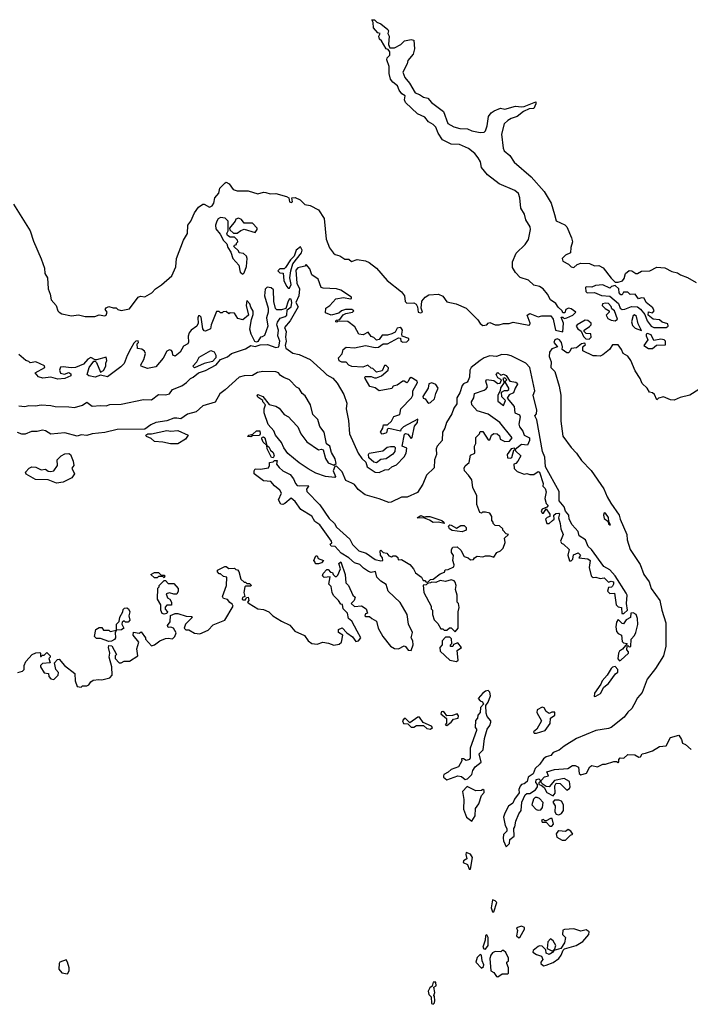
# Model space of a CAD drawing. Extents: x 2086813 to 2278017, y 548126 to 753336.
# Tile 105 of 256: x 2222939 to 2227799, y 593430 to 600565. Entities that reach past the tile are written whole.
import ezdxf

# ---------------------------------------------------------------- set-up
doc = ezdxf.new("R2010")
doc.units = 0

msp = doc.modelspace()

# ---------------------------------------------------------------- linework, layer by layer
at = {"layer": '0CON10XD'}
for points in [[(2222895, 599228.9), (2223013.6, 599035), (2223039.5, 598959.5), (2223095, 598832), (2223117.5, 598765), (2223121.5, 598725), (2223139.5, 598695), (2223145.5, 598615), (2223160.5, 598575), (2223166.5, 598535), (2223202, 598495), (2223214, 598455), (2223223.8, 598445), (2223245, 598434.2), (2223315, 598420), (2223365, 598426.2), (2223413.2, 598413.2), (2223484.1, 598414.1), (2223515, 598426.7), (2223555, 598418.8), (2223566.2, 598425), (2223572.5, 598445), (2223557.5, 598465), (2223565, 598477.5), (2223585, 598486.2), (2223615, 598477.5), (2223637, 598477), (2223650, 598465), (2223675, 598457.5), (2223735, 598470), (2223796.7, 598555), (2223815, 598562), (2223845, 598555.8), (2223896.7, 598585), (2223922.5, 598615), (2223967.4, 598642.6), (2224041.7, 598708.3), (2224070, 598775), (2224075.5, 598835), (2224125, 598966.2), (2224154.4, 599015.6), (2224156.7, 599075), (2224178.9, 599105), (2224205, 599164.2), (2224233.9, 599206.1), (2224265, 599227.1), (2224275, 599228.1), (2224315, 599205.8), (2224334.4, 599215.6), (2224345.4, 599234.6), (2224353.3, 599275), (2224381.7, 599308.3), (2224390, 599345), (2224427.7, 599382.3), (2224435, 599386.7), (2224456.7, 599375), (2224485.6, 599335.6), (2224514.6, 599324.6), (2224595, 599323.8), (2224665, 599303.8), (2224705, 599314.6), (2224723.1, 599313.1), (2224755, 599303.5), (2224795, 599306), (2224873.3, 599283.3), (2224890, 599275), (2224893.8, 599245), (2224905, 599241.2), (2224916.2, 599245), (2224910, 599275), (2224935, 599276), (2224970.8, 599260.8), (2225005, 599226.7), (2225045, 599218.8), (2225105, 599187.5), (2225145.8, 599125), (2225160.8, 598975), (2225185, 598912.5), (2225213.6, 598873.6), (2225225, 598862.5), (2225260, 598855), (2225295, 598830), (2225325, 598830), (2225343.6, 598813.6), (2225385, 598826.2), (2225445, 598817.1), (2225471.2, 598805), (2225524.4, 598764.4), (2225602, 598675), (2225705, 598593.3), (2225727.5, 598565), (2225733, 598523), (2225745, 598510), (2225795, 598512.5), (2225813, 598503), (2225822.5, 598485), (2225827.5, 598445), (2225845, 598440), (2225857.5, 598445), (2225847.5, 598475), (2225853.6, 598526.4), (2225876.7, 598555), (2225905, 598570), (2225975, 598576.7), (2226005, 598562.5), (2226035, 598520), (2226102.5, 598505), (2226173.9, 598473.9), (2226259.5, 598389.5), (2226275, 598362.5), (2226295, 598350), (2226325, 598353.3), (2226333.6, 598366.4), (2226345, 598370), (2226383.9, 598353.9), (2226414.4, 598354.4), (2226445, 598363.3), (2226485, 598362.5), (2226515, 598374), (2226628.6, 598351.4), (2226635.6, 598354.4), (2226637.5, 598365), (2226616.2, 598425), (2226635, 598435.7), (2226695, 598411.4), (2226722.1, 598417.9), (2226788.3, 598418.3), (2226804.2, 598394.2), (2226822.5, 598315), (2226875, 598303.8), (2226880, 598365), (2226861.7, 598408.3), (2226875, 598410), (2226885, 598400), (2226905, 598403.8), (2226947.5, 598425), (2226970, 598445), (2226935, 598470), (2226915, 598473.8), (2226897.5, 598465), (2226888.3, 598441.7), (2226875, 598440), (2226870, 598455), (2226841.1, 598481.1), (2226825, 598509.2), (2226785.5, 598535.5), (2226765, 598575.8), (2226732, 598615), (2226705, 598631.1), (2226665, 598641.9), (2226625, 598678.5), (2226565, 598696), (2226532.5, 598732.5), (2226510.2, 598770.2), (2226510, 598810), (2226537.7, 598872.3), (2226602.5, 598935), (2226625, 598973.3), (2226641.2, 599045), (2226637.1, 599065), (2226606.5, 599115), (2226596.9, 599156.9), (2226569.5, 599199.5), (2226564.4, 599275), (2226552.9, 599305), (2226528, 599328), (2226414.5, 599374.5), (2226329.8, 599439.8), (2226285.8, 599495), (2226277.1, 599535), (2226261.4, 599565), (2226236.5, 599596.5), (2226191.7, 599631.7), (2226125, 599661.4), (2226065, 599664.2), (2226003.6, 599693.6), (2225972.3, 599742.3), (2225955, 599786.2), (2225935, 599806.2), (2225902.5, 599825), (2225875, 599858.8), (2225822.3, 599882.3), (2225734.1, 599964.1), (2225726.4, 599983.6), (2225732.5, 600012.5), (2225708.3, 600028.3), (2225688.8, 600055), (2225676.1, 600086.1), (2225642.3, 600112.3), (2225626.7, 600135), (2225616.7, 600175), (2225617.5, 600225), (2225600, 600275), (2225601.7, 600288.3), (2225621.7, 600308.3), (2225621.7, 600331.7), (2225608.3, 600348.3), (2225593.6, 600353.6), (2225561.2, 600411.2), (2225547.5, 600425), (2225542.5, 600445), (2225550, 600465), (2225535, 600470), (2225503.3, 600505), (2225500, 600545), (2225490, 600565), (2225510, 600565), (2225527, 600547), (2225555, 600536), (2225607.5, 600495), (2225612.5, 600485), (2225607.5, 600465), (2225617.5, 600445), (2225612.5, 600385), (2225621.7, 600361.7), (2225655, 600360), (2225700, 600385), (2225728.3, 600411.7), (2225775, 600422.5), (2225796.1, 600416.1), (2225800, 600355), (2225790, 600315), (2225751.7, 600268.3), (2225747.5, 600245), (2225716.2, 600185), (2225728.8, 600145), (2225764.4, 600104.4), (2225804.1, 600034.1), (2225835, 600023.8), (2225865, 600004), (2225895.7, 599995.7), (2225923.3, 599965), (2226009.4, 599899.4), (2226041.7, 599811.7), (2226085, 599787.5), (2226127.3, 599777.3), (2226185, 599774.2), (2226215, 599760.8), (2226275, 599746.9), (2226305, 599749.2), (2226315, 599760), (2226325.8, 599795), (2226335.8, 599864.2), (2226355, 599890), (2226377.5, 599905), (2226423.6, 599923.6), (2226455, 599916.2), (2226532.3, 599937.7), (2226575, 599932.5), (2226595, 599936.7), (2226679.3, 599969.3), (2226680, 599955), (2226665, 599922.5), (2226630.7, 599919.3), (2226589.3, 599900.7), (2226545, 599864.3), (2226500.3, 599849.7), (2226475.6, 599834.4), (2226450.3, 599809.7), (2226430.8, 599735), (2226441.9, 599635), (2226450.8, 599615), (2226490.4, 599580.4), (2226522.7, 599532.7), (2226645.4, 599425.4), (2226739.6, 599319.6), (2226790, 599235), (2226813.9, 599153.9)], [(2224555, 598720), (2224565, 598730), (2224583, 598777), (2224587.5, 598835), (2224581.7, 598851.7), (2224561.7, 598871.7), (2224530, 598875), (2224525, 598890), (2224491.7, 598921.7), (2224495, 598930), (2224510, 598935), (2224510, 598945), (2224520, 598955), (2224517, 598967), (2224495, 598990), (2224465, 598990), (2224445, 599000), (2224440, 599015), (2224450, 599035), (2224450, 599105), (2224427, 599127), (2224395, 599132.5), (2224377, 599123), (2224366.7, 599105), (2224358.8, 599075), (2224360.5, 599050.5), (2224391.2, 599011.2), (2224416.7, 598965), (2224440.7, 598940.7), (2224447.5, 598915), (2224470, 598880), (2224483.8, 598835), (2224526.1, 598786.1), (2224536.4, 598736.4), (2224555, 598720)], [(2224515, 599017.5), (2224541.7, 599038.3), (2224565, 599047.5), (2224645, 599022.5), (2224660, 599045), (2224660, 599055), (2224625, 599090), (2224565, 599090), (2224545.9, 599115.9), (2224525, 599127.5), (2224505, 599120), (2224500, 599105), (2224460, 599055), (2224461.7, 599041.7), (2224488.3, 599018.3), (2224515, 599017.5)], [(2226813.9, 599153.9), (2226827.3, 599107.3), (2226888.3, 599078.3), (2226904.3, 599064.3), (2226938, 598985), (2226946.2, 598955), (2226932, 598915), (2226930, 598875), (2226895, 598858.8), (2226870, 598835), (2226874.1, 598814.1), (2226915, 598792.5), (2226935, 598773.3), (2226955, 598770), (2226979.3, 598790.7), (2227005, 598801.2), (2227067.7, 598797.7), (2227105, 598781.2), (2227135, 598784.2), (2227167.3, 598767.3), (2227225, 598691.2), (2227255, 598662.5), (2227275, 598662.5), (2227306.7, 598673.3), (2227319.5, 598690.5), (2227330, 598725), (2227355, 598746.7), (2227375, 598746), (2227405, 598726.7), (2227415, 598726.7), (2227445, 598743.8), (2227505.6, 598744.4), (2227555, 598771.2), (2227615, 598767.5), (2227665, 598740.8), (2227705, 598731.2), (2227727.5, 598715), (2227777.9, 598697.9), (2227841.7, 598661.7)], [(2224895, 598620), (2224905.7, 598645), (2224895.8, 598695), (2224903.8, 598745), (2224918, 598795), (2224980, 598875), (2224985.7, 598895.7), (2224975, 598920), (2224941.2, 598895), (2224928.3, 598851.7), (2224902.5, 598825), (2224865, 598770), (2224855, 598760), (2224825, 598760), (2224810, 598745), (2224825, 598730), (2224848.3, 598728.3), (2224852.5, 598675), (2224872.5, 598635), (2224885, 598620), (2224895, 598620)], [(2225545, 597282.9), (2225585, 597303.3), (2225615, 597306.2), (2225635, 597323.8), (2225670.7, 597339.3), (2225725, 597396.7), (2225738.8, 597425), (2225745, 597460), (2225710, 597475), (2225728.3, 597561.7), (2225735, 597567.5), (2225750.7, 597560.7), (2225775, 597530), (2225783, 597537), (2225800, 597620), (2225822.5, 597645), (2225825, 597670), (2225720, 597615), (2225700, 597595), (2225697.5, 597582.5), (2225615, 597602.5), (2225601.7, 597598.3), (2225600, 597575), (2225591.7, 597568.3), (2225565, 597562.5), (2225552.5, 597575), (2225570, 597605), (2225575, 597630), (2225605, 597630), (2225632.5, 597655), (2225650.7, 597689.3), (2225692.5, 597705), (2225700, 597745), (2225777.5, 597825), (2225787.5, 597845), (2225788.8, 597875), (2225822.5, 597935), (2225820, 597945), (2225775, 597972.5), (2225763.9, 597966.1), (2225755, 597942.5), (2225745, 597933.3), (2225726.2, 597946.2), (2225715, 597946), (2225675, 597917.5), (2225645, 597910), (2225635, 597892.5), (2225545, 597876.7), (2225515, 597896.7), (2225477, 597907), (2225442.5, 597965), (2225440, 597975), (2225445, 597980), (2225485, 597980), (2225510.7, 597970.7), (2225525, 597970), (2225560, 597985), (2225610, 598025), (2225611.7, 598041.7), (2225595, 598060), (2225581.7, 598058.3), (2225565, 598020), (2225525, 598010), (2225498.3, 598038.3), (2225485, 598040), (2225461.7, 598061.7), (2225425, 598048), (2225345, 598052.5), (2225325, 598062.5), (2225305, 598082.5), (2225273.9, 598083.9), (2225255, 598092.5), (2225250, 598115), (2225275.8, 598144.2), (2225283.9, 598176.1), (2225305, 598192.5), (2225365, 598187.5), (2225445, 598203.8), (2225515, 598190), (2225538.3, 598191.7), (2225573, 598217), (2225605, 598216.7), (2225685, 598260), (2225698.3, 598258.3), (2225700, 598235), (2225715, 598227.5), (2225745, 598231.2), (2225760, 598245), (2225760, 598255), (2225711.7, 598271.7), (2225707.5, 598285), (2225712.5, 598315), (2225706.4, 598326.4), (2225695, 598333.3), (2225675, 598330), (2225659.3, 598300.7), (2225635, 598287.5), (2225605, 598280), (2225565, 598280), (2225543, 598247), (2225525, 598242.5), (2225505, 598262.5), (2225485, 598270), (2225465, 598300), (2225428.3, 598281.7), (2225397.5, 598285), (2225368.3, 598338.3), (2225317, 598377), (2225245, 598380), (2225237, 598373), (2225230, 598375), (2225233, 598387), (2225258.3, 598391.7), (2225283, 598427), (2225303, 598437), (2225350, 598445), (2225360, 598455), (2225345.9, 598465.9), (2225300, 598465), (2225270, 598455), (2225252.5, 598437.5), (2225195, 598423.3), (2225155, 598440), (2225157.5, 598475), (2225185.9, 598494.1), (2225228.8, 598541.2), (2225285, 598552), (2225335, 598541.2), (2225342.5, 598545), (2225343.3, 598555), (2225265, 598605.6), (2225235, 598614.2), (2225138.3, 598618.3), (2225123.9, 598623.9), (2225101.2, 598685), (2225057, 598717), (2225040.7, 598760.7), (2225015, 598790), (2225005, 598780), (2224955, 598767.1), (2224940.7, 598749.3), (2224947.1, 598655), (2224967.5, 598615), (2224962.5, 598565), (2224939.4, 598515), (2224956.2, 598485), (2224897.8, 598382.2), (2224857.5, 598335), (2224869.2, 598305), (2224864.5, 598265), (2224869.2, 598235), (2224862.5, 598205), (2224868.1, 598185), (2224919.1, 598149.1), (2224965, 598138.9), (2225045, 598102.5), (2225143, 598013), (2225165, 597990.5), (2225208.5, 597968.5), (2225240.5, 597930.5), (2225288.8, 597848.8), (2225309.4, 597785), (2225305.6, 597745), (2225321.1, 597661.1), (2225328.8, 597565), (2225392.2, 597425), (2225417.1, 597385), (2225448.3, 597358.3), (2225457.1, 597325), (2225515, 597286.7), (2225545, 597282.9)], [(2222933.1, 597766.9), (2222975, 597762.2), (2223005, 597770), (2223053.9, 597766.1), (2223095, 597774), (2223165, 597769.2), (2223195, 597760.8), (2223295, 597760), (2223335, 597753.8), (2223395, 597772.5), (2223425, 597793.3), (2223465, 597764.4), (2223525, 597770), (2223565, 597766), (2223593.1, 597776.9), (2223675, 597778.9), (2223835, 597811.8), (2223895, 597811.1), (2223945, 597848), (2223995, 597847.3), (2224024, 597855), (2224045, 597886.2), (2224115, 597910.8), (2224148.8, 597935), (2224175.7, 597964.3), (2224196.6, 597973.4), (2224235, 598006.7), (2224285, 598023.5), (2224363.3, 598065), (2224395, 598102.5), (2224445, 598120.8), (2224474.4, 598145.6), (2224575, 598179.4), (2224615, 598204.2), (2224645, 598196.7), (2224682, 598208), (2224735, 598210.8), (2224795, 598190), (2224817.1, 598195), (2224824.2, 598235), (2224810.6, 598275), (2224814.3, 598315), (2224802.5, 598355), (2224806.5, 598373.5), (2224827, 598403), (2224863.3, 598415), (2224874, 598425), (2224877, 598463), (2224905.5, 598484.5), (2224912, 598515), (2224905, 598540), (2224895, 598542.5), (2224883.3, 598525), (2224867, 598473), (2224835, 598462.5), (2224803, 598463), (2224793, 598473), (2224781.7, 598521.7), (2224777, 598607), (2224761.7, 598621.7), (2224733, 598627), (2224718.3, 598611.7), (2224713.3, 598565), (2224740, 598475), (2224740, 598445), (2224726.2, 598405), (2224736.7, 598345), (2224713.6, 598276.4), (2224695, 598266.7)], [(2227625, 598334), (2227637.5, 598345), (2227635, 598360), (2227595, 598372.5), (2227575, 598390), (2227530, 598395), (2227492.5, 598425), (2227495, 598447.5), (2227525, 598440), (2227536.4, 598456.4), (2227526.4, 598476.4), (2227480, 598515), (2227465, 598547.5), (2227445, 598550), (2227423, 598543), (2227400, 598575), (2227363, 598573), (2227345, 598590), (2227315, 598590), (2227305, 598570), (2227295, 598570), (2227282.5, 598585), (2227280, 598615), (2227255, 598640), (2227228.3, 598631.7), (2227215, 598620), (2227165, 598643.3), (2227110.7, 598639.3), (2227085, 598627.5), (2227045, 598630), (2227040, 598625), (2227042.5, 598595), (2227052.5, 598585), (2227105, 598588.6), (2227155, 598566.2), (2227215, 598562.5), (2227279.3, 598509.3), (2227290, 598475), (2227303.8, 598465), (2227325, 598466.7), (2227372.3, 598487.7), (2227415, 598484.2), (2227438.3, 598468.3), (2227469.2, 598429.2), (2227485, 598382.5), (2227514.2, 598344.2), (2227535, 598334.6), (2227625, 598334)], [(2224695, 598266.7), (2224685, 598263.3), (2224665, 598232.5), (2224655, 598227.5), (2224643.8, 598233.8), (2224616.1, 598286.1), (2224606.4, 598323.6), (2224618.3, 598391.7), (2224631.7, 598428.3), (2224631.7, 598451.7), (2224613, 598483), (2224607.5, 598505), (2224585, 598530), (2224581.2, 598495), (2224597.5, 598425), (2224555, 598390), (2224520.7, 598400.7), (2224495, 598437.5), (2224465, 598440), (2224455, 598432.5), (2224435, 598450), (2224413, 598447), (2224405, 598440), (2224395, 598440), (2224385, 598450), (2224365, 598450), (2224326.7, 598355), (2224322.5, 598325), (2224285, 598307.5), (2224275, 598310), (2224266.7, 598325), (2224255, 598410), (2224245, 598420), (2224235, 598420), (2224230, 598405), (2224232.5, 598365), (2224222.5, 598345), (2224182.5, 598315), (2224166.7, 598295), (2224159.3, 598270.7), (2224161.7, 598228.3), (2224156.2, 598215), (2224125, 598200), (2224102.5, 598155), (2224065, 598127.5), (2224047.5, 598135), (2224046.4, 598156.4), (2224038.3, 598168.3), (2224025, 598173.3), (2224005, 598163.3), (2223978.3, 598111.7), (2223925, 598050), (2223865, 598037.5), (2223820, 598055), (2223817.5, 598065), (2223837.3, 598102.7), (2223850, 598145), (2223842.3, 598162.3), (2223825, 598176.7), (2223791.7, 598181.7), (2223790, 598215), (2223800, 598225), (2223798.3, 598238.3), (2223780, 598235), (2223765, 598220), (2223745, 598182.5), (2223717.3, 598132.7), (2223695.8, 598074.2), (2223671.4, 598048.6), (2223575, 597976.7), (2223525, 597990), (2223485, 597974.2), (2223440, 597985), (2223427.5, 597995), (2223441.2, 598045), (2223475, 598090), (2223485, 598090), (2223495, 598080), (2223525, 598010), (2223545, 598022.5), (2223563.3, 598055), (2223562.5, 598075), (2223570, 598095), (2223565, 598120), (2223495, 598100), (2223485, 598100), (2223455, 598117.5), (2223432.5, 598105), (2223402.3, 598067.7), (2223344.2, 598045.8), (2223311.2, 598041.2), (2223255, 598050), (2223235, 598046.7), (2223226.2, 598025), (2223235, 598003.8), (2223263.6, 597996.4), (2223295, 598007.5), (2223308.3, 597998.3), (2223310, 597985), (2223265, 597966), (2223215, 597960.8), (2223165, 597974.3), (2223106.8, 597966.8), (2223075, 597975.8), (2223050, 598005), (2223120, 598045), (2223117.7, 598057.7), (2223055, 598086), (2223015, 598077.5), (2223005, 598087.5), (2222982.5, 598095), (2222931.7, 598138.3)], [(2227255, 598382.5), (2227270, 598395), (2227250, 598455), (2227230.5, 598470.5), (2227225, 598486.2), (2227205, 598509.4), (2227185, 598512), (2227162.5, 598505), (2227160, 598495), (2227181.7, 598471.7), (2227210, 598455), (2227210, 598445), (2227190, 598425), (2227200.7, 598400.7), (2227225, 598387.5), (2227255, 598382.5)], [(2227445, 598312.5), (2227420.2, 598360.2), (2227408, 598415), (2227395, 598426), (2227385, 598422.5), (2227372.5, 598375), (2227379.3, 598349.3), (2227399.3, 598329.3), (2227445, 598312.5)], [(2227065, 598250), (2227080, 598265), (2227078.3, 598288.3), (2227045, 598290), (2227030, 598305), (2227030, 598315), (2227068.3, 598341.7), (2227080, 598355), (2227080, 598365), (2227056.1, 598386.1), (2227036.7, 598386.7), (2226980, 598355), (2226972.5, 598345), (2226982.5, 598325), (2227008.3, 598308.3), (2227025, 598270), (2227041.7, 598251.7), (2227065, 598250)], [(2227525, 598182.5), (2227553, 598207), (2227620, 598210), (2227620, 598235), (2227610, 598245), (2227585, 598250), (2227535, 598240), (2227515, 598282.5), (2227488.3, 598291.7), (2227480, 598285), (2227480, 598275), (2227490, 598245), (2227462.5, 598205), (2227495, 598182.5), (2227525, 598182.5)], [(2227860, 597885), (2227795, 597843.3), (2227725, 597826.7), (2227681.7, 597808.3), (2227655, 597810), (2227605, 597831.2), (2227568.3, 597821.7), (2227555, 597810), (2227539.3, 597849.3), (2227525, 597860), (2227502.5, 597865), (2227485.8, 597895.8), (2227449.3, 597929.3), (2227436.1, 597966.1), (2227399.3, 598019.3), (2227367.5, 598095), (2227345, 598127.5), (2227312.5, 598145), (2227300, 598175), (2227275, 598210), (2227235, 598210), (2227212.5, 598175), (2227165, 598137.5), (2227145, 598127.5), (2227118.3, 598128.3), (2227095, 598130), (2227020, 598165), (2227020, 598195), (2227038.3, 598211.7), (2227035, 598220), (2227010, 598215), (2226973.3, 598186.7), (2226935, 598182.5), (2226925, 598160), (2226915, 598150), (2226905, 598150), (2226870, 598175), (2226872.5, 598195), (2226864.2, 598225), (2226850.6, 598245), (2226835, 598252.7), (2226816.9, 598245), (2226809.2, 598225), (2226836.2, 598193.8), (2226795, 598180.8), (2226778.7, 598155), (2226775.3, 598125.3), (2226791.6, 598085), (2226789.1, 598045), (2226817.5, 598015), (2226849.5, 597909.5), (2226859.3, 597845), (2226861.3, 597655), (2226875.9, 597545.9), (2226935, 597465.8), (2226974.4, 597424.4), (2227009.7, 597369.7), (2227079.1, 597299.1), (2227172.2, 597165), (2227196.8, 597106.8), (2227221.7, 597061.7), (2227284.4, 596975), (2227290.5, 596945), (2227339.2, 596835), (2227340, 596795), (2227362.5, 596725), (2227436.3, 596616.3), (2227462.5, 596545), (2227500.4, 596490.4), (2227514.1, 596444.1), (2227576.9, 596356.9), (2227591.8, 596285), (2227621.6, 596195), (2227622.2, 596025), (2227604.8, 595955.2), (2227546.4, 595863.6), (2227486.5, 595785), (2227449.5, 595690.5), (2227415, 595651.5), (2227389.6, 595600.4), (2227375.8, 595574.2), (2227345, 595546.4), (2227318.8, 595511.2), (2227225, 595436.5), (2227205, 595427.8), (2227115, 595413.4), (2226975, 595355.2), (2226885, 595301.8), (2226847.6, 595272.4), (2226805, 595255.8), (2226788.1, 595231.9), (2226755, 595223.9), (2226735, 595207.9), (2226709.1, 595170.9), (2226675, 595138.8), (2226659.2, 595100.8), (2226623.8, 595075), (2226616.4, 595043.6), (2226595, 595027.5), (2226576.4, 595023.6), (2226565, 595010), (2226556.4, 594986.4), (2226558.3, 594961.7), (2226525, 594916.7), (2226512.1, 594887.9), (2226480.8, 594865), (2226454.6, 594815), (2226445.7, 594785), (2226457.5, 594725), (2226470, 594705), (2226470, 594685), (2226445, 594660), (2226442.5, 594635), (2226443.8, 594615), (2226465, 594570)], [(2224205, 598043.3), (2224192.5, 598055), (2224222.5, 598085), (2224240, 598120), (2224325, 598168.8), (2224349.3, 598159.3), (2224360, 598135), (2224360, 598115), (2224335, 598087.5), (2224275, 598073.8), (2224205, 598043.3)], [(2224462, 596342), (2224445, 596362.5), (2224415, 596370), (2224407.5, 596385), (2224436.7, 596465), (2224440, 596525), (2224415, 596530), (2224395, 596550), (2224385, 596550), (2224373.3, 596563.3), (2224372.5, 596575), (2224425, 596602.5), (2224435, 596602.5), (2224455, 596587.5), (2224495, 596590), (2224505, 596580), (2224518.3, 596578.3), (2224527, 596567), (2224541.7, 596511.7), (2224565, 596490), (2224575, 596490), (2224585, 596480), (2224605, 596480), (2224616.4, 596466.4), (2224615, 596460), (2224575, 596460), (2224570, 596455), (2224562.5, 596415), (2224570, 596385), (2224553, 596377), (2224550, 596365), (2224555, 596360), (2224575, 596360), (2224581.7, 596378.3), (2224595, 596380), (2224600, 596355), (2224590, 596345), (2224602.5, 596335), (2224665, 596295.7), (2224705, 596290), (2224745, 596272.9), (2224774.5, 596244.5), (2224835, 596205.5), (2224896.7, 596176.7), (2224932.8, 596132.8), (2225003.1, 596103.1), (2225028.6, 596065), (2225056.2, 596045), (2225095, 596039.4), (2225135, 596054), (2225177.9, 596047.9), (2225215, 596033.1), (2225255, 596038.8), (2225270, 596055), (2225280, 596105), (2225250, 596125), (2225250, 596145), (2225275, 596157.5), (2225310.7, 596120.7), (2225351.7, 596091.7), (2225375, 596060), (2225395, 596063.3), (2225410, 596085), (2225384, 596134), (2225345.6, 596205.6), (2225322.5, 596225), (2225313.3, 596265), (2225282.5, 596295), (2225278.3, 596328.3), (2225265, 596330), (2225250, 596355), (2225213, 596393), (2225202.5, 596415), (2225197, 596457), (2225180, 596475), (2225188.3, 596528.3), (2225145, 596522.5), (2225132.5, 596535), (2225137, 596553), (2225165, 596580), (2225175, 596580), (2225191.7, 596561.7), (2225205, 596560), (2225210, 596545), (2225225, 596530), (2225235, 596530), (2225245, 596540), (2225262.5, 596585), (2225252.5, 596625), (2225266.4, 596636.4), (2225296.7, 596545), (2225302.5, 596485), (2225322.5, 596465), (2225352.5, 596395), (2225369.3, 596379.3), (2225362.5, 596355), (2225340, 596335), (2225365, 596312.5), (2225415, 596317.5), (2225450, 596295), (2225460, 596265), (2225445, 596260), (2225440, 596245), (2225445, 596240), (2225475, 596240), (2225490, 596225), (2225525, 596207.5), (2225536.7, 596155), (2225570, 596095), (2225625, 596026.2), (2225655, 596008.8), (2225685, 596006.7), (2225725, 596026.7), (2225735, 596022.5), (2225755, 595996.7), (2225775, 595993.8), (2225791.2, 596035), (2225788.8, 596065), (2225776.7, 596085), (2225785.8, 596125), (2225756.7, 596185), (2225746.2, 596255), (2225695, 596342.5), (2225610, 596425), (2225595, 596472.5), (2225555.9, 596495.9), (2225525.9, 596525.9), (2225516.4, 596566.4), (2225485, 596558.8), (2225467.3, 596567.3), (2225430.9, 596590.9), (2225405, 596616.7), (2225365, 596628.8), (2225325, 596666.2), (2225268, 596698), (2225225, 596747.5), (2225195, 596750), (2225190, 596765), (2225200, 596775), (2225197.5, 596785), (2225115, 596903.3), (2225078.3, 596928.3), (2225055, 596966.7), (2224975.7, 597015.7), (2224935, 597072.5), (2224905, 597097.5), (2224861.1, 597058.9), (2224845, 597051.9), (2224831.2, 597055), (2224813.8, 597085), (2224836.1, 597133.9), (2224825, 597156), (2224786.1, 597186.1), (2224758.3, 597218.3), (2224705, 597222.5), (2224637.5, 597275), (2224637.5, 597295), (2224645, 597310), (2224685, 597306.7), (2224741.7, 597318.3), (2224750, 597335), (2224750, 597355), (2224775, 597360), (2224785, 597370), (2224805, 597370), (2224800, 597345), (2224820, 597320), (2224846.4, 597296.4), (2224899.3, 597269.3), (2224922.5, 597237.5), (2224936.7, 597205), (2224950.5, 597190.5), (2224965, 597186), (2225029.3, 597189.3), (2225032.5, 597185), (2225017, 597163), (2225018.8, 597145), (2225115, 597050), (2225181.2, 596951.2), (2225220, 596915), (2225235, 596886.7), (2225331.7, 596801.7), (2225351.2, 596761.2), (2225397.5, 596715), (2225449.5, 596699.5), (2225515, 596653.8), (2225555, 596642.5), (2225570, 596645), (2225567.5, 596665), (2225552.5, 596685), (2225550, 596715), (2225555, 596720), (2225573, 596703), (2225598.8, 596698.8), (2225615, 596680), (2225633, 596673), (2225645, 596680), (2225665, 596680), (2225678.3, 596668.3), (2225681.7, 596651.7), (2225705, 596652.5), (2225765, 596617.5), (2225792.5, 596585), (2225807, 596557), (2225850, 596525), (2225861.7, 596501.7), (2225875, 596500), (2225885, 596490), (2225898.3, 596491.7), (2225915, 596507.5), (2225935, 596510), (2225985, 596550), (2226018.3, 596561.7), (2226021.7, 596578.3), (2226045, 596580), (2226085, 596600), (2226086.7, 596615), (2226076.7, 596645), (2226081.7, 596681.7), (2226067.5, 596705), (2226067.5, 596725), (2226078.3, 596741.7), (2226110, 596745), (2226135, 596720), (2226160, 596675), (2226190, 596665), (2226205, 596650), (2226226.7, 596653.3), (2226233.6, 596666.4), (2226255, 596676.7), (2226295, 596672.5), (2226315, 596680), (2226345, 596680), (2226375, 596670), (2226397, 596703), (2226422.5, 596715), (2226443.6, 596736.4), (2226457, 596777), (2226453, 596807), (2226480, 596835), (2226465, 596840), (2226440, 596865), (2226440, 596875), (2226415, 596897.5), (2226385, 596900), (2226370, 596915), (2226370, 596925), (2226360, 596935), (2226360, 596965), (2226345, 596990), (2226315, 596997.5), (2226293, 596997), (2226285, 596990), (2226273, 596993), (2226251.7, 597051.7), (2226250.8, 597115), (2226223.8, 597175), (2226215, 597230), (2226192.5, 597265), (2226163.3, 597295), (2226160, 597315), (2226168.3, 597331.7), (2226196.2, 597355), (2226205, 597410), (2226237.5, 597425), (2226233.6, 597473.6), (2226243.3, 597495), (2226243.6, 597536.4), (2226270, 597565), (2226275, 597580), (2226295, 597580), (2226335, 597520), (2226345, 597520), (2226357.5, 597555), (2226375, 597567.5), (2226400, 597565), (2226415, 597550), (2226420, 597525), (2226455, 597507.5), (2226488.3, 597511.7), (2226507.5, 597535), (2226418.8, 597645), (2226335, 597705.6), (2226255, 597731.2), (2226216.2, 597775), (2226212.5, 597795), (2226230, 597825), (2226233.6, 597856.4), (2226305, 597880), (2226319.2, 597890.8), (2226328.8, 597905), (2226317.5, 597945), (2226322.5, 597957.5), (2226375, 597951.2), (2226405, 597927.5), (2226420, 597930), (2226430, 597955), (2226405, 597970), (2226392.5, 597995), (2226405, 598007.5), (2226425, 597990), (2226445, 597997.5), (2226465, 597987.5), (2226490, 597945), (2226535, 597937.5), (2226545, 597930), (2226547.5, 597925), (2226528.8, 597895), (2226518.3, 597861.7), (2226485, 597847.5), (2226472.5, 597822.5), (2226521.2, 597761.2), (2226526.4, 597716.4), (2226560.7, 597700.7), (2226566, 597686), (2226556.2, 597635), (2226561.2, 597615), (2226584.2, 597584.2), (2226595, 597553.8), (2226632.5, 597535), (2226633.3, 597515), (2226618.3, 597481.7), (2226575, 597486.7), (2226530, 597450), (2226531.7, 597441.7), (2226570, 597405), (2226550, 597365), (2226535, 597350), (2226520, 597345), (2226523, 597313), (2226545, 597290), (2226595, 597272.5), (2226615, 597277.5), (2226635, 597270), (2226665, 597270), (2226695, 597290), (2226706.7, 597286.7), (2226732.5, 597205), (2226730, 597185), (2226747, 597167), (2226753, 597143), (2226743.3, 597095), (2226755, 597060), (2226767.5, 597045), (2226758.3, 597031.7), (2226725, 597017.5), (2226717.5, 597005), (2226725, 596990), (2226735, 596990), (2226755, 597020), (2226781.7, 596981.7), (2226780, 596965), (2226761.7, 596958.3), (2226750, 596945), (2226760, 596915), (2226777, 596913), (2226800, 596935), (2226812.5, 596945), (2226810, 596975), (2226825, 596987.5), (2226845, 596990), (2226850, 596985), (2226842.5, 596955), (2226856.7, 596915), (2226860, 596875), (2226877.5, 596835), (2226858.8, 596785), (2226865, 596772.5), (2226880, 596765), (2226920, 596725), (2226910, 596685), (2226923.6, 596643.6), (2226935, 596642.5), (2226947.5, 596655), (2226951.7, 596688.3), (2226985, 596702.5), (2227002.5, 596685), (2226990, 596665), (2227055, 596658.8), (2227072.5, 596645), (2227065.8, 596595), (2227080, 596535), (2227087, 596527), (2227095, 596522.5), (2227115, 596526.2), (2227145, 596516.7), (2227175, 596520), (2227205, 596490), (2227225, 596496.7), (2227242.5, 596492.5), (2227243.3, 596475), (2227235, 596460), (2227227, 596453), (2227205, 596450), (2227197.5, 596425), (2227215, 596407.5), (2227248.3, 596408.3), (2227262.5, 596325), (2227275, 596310), (2227300, 596305), (2227303, 596263), (2227317, 596263), (2227342.5, 596285), (2227336.7, 596335), (2227340.8, 596395), (2227335, 596410), (2227254.4, 596535), (2227215, 596578.8), (2227171.8, 596601.8), (2227081.9, 596725), (2227058.6, 596748.6), (2227039.3, 596795), (2226994.2, 596825), (2226985, 596855.7), (2226943.3, 596905), (2226920, 596945), (2226918.8, 596975), (2226893.6, 597003.6), (2226885, 597035.8), (2226848.3, 597078.3), (2226847.6, 597145), (2226749.2, 597325), (2226745.4, 597394.6), (2226727.8, 597435), (2226686.4, 597665), (2226672.5, 597695), (2226685, 597710), (2226687.5, 597735), (2226660, 597845), (2226671.2, 597875), (2226636, 598045), (2226605.7, 598075.7), (2226500.3, 598130.3), (2226475, 598137.1), (2226432.3, 598137.7), (2226395, 598123.3), (2226345, 598130), (2226305, 598115.6), (2226275.5, 598094.5), (2226211.5, 598045), (2226200.5, 598025), (2226198.1, 597975), (2226190, 597950), (2226181.8, 597938.2), (2226155, 597926.4), (2226144.6, 597915), (2226128.6, 597861.4), (2226107.1, 597825), (2226107.6, 597782.4), (2226085, 597749.2), (2226071.1, 597708.9), (2226032.5, 597645), (2226020.8, 597605), (2226002.9, 597575), (2226000, 597515), (2225965, 597474.5), (2225955.9, 597455), (2225960, 597415), (2225944.6, 597375), (2225943, 597317), (2225886.2, 597265), (2225861.4, 597198.6), (2225820.6, 597139.4), (2225745.8, 597104.2), (2225704.8, 597105.2), (2225631.7, 597068.3), (2225614.4, 597065.6), (2225545, 597094.1), (2225441.5, 597121.5), (2225391.2, 597161.2), (2225365.6, 597195.6), (2225345, 597207.1)], [(2225345, 597207.1), (2225303.3, 597225), (2225275, 597288.6), (2225235, 597330), (2225222.5, 597327.5), (2225211.2, 597295), (2225227.5, 597255), (2225222.5, 597247.5), (2225155, 597254), (2225085, 597278.1), (2225030.1, 597310.1), (2224964.7, 597354.7), (2224882.4, 597422.4), (2224853, 597463), (2224835, 597501.1), (2224793.4, 597553.4), (2224779.5, 597585), (2224740.5, 597630.5), (2224711.2, 597715), (2224710, 597745), (2224720, 597775), (2224700, 597795), (2224700, 597805), (2224665, 597830), (2224660, 597845), (2224665, 597850), (2224700, 597835), (2224746.4, 597776.4), (2224795, 597763.3), (2224818.8, 597748.8), (2224855, 597703.3), (2224886.1, 597686.1), (2224911.7, 597661.7), (2224953.3, 597615), (2224976.7, 597565), (2225018.8, 597505), (2225105, 597448.8), (2225125, 597452.5), (2225138.3, 597448.3), (2225154, 597384), (2225173.9, 597353.9), (2225215, 597337.5), (2225231.7, 597348.3), (2225225, 597383.3), (2225198.1, 597428.1), (2225186.9, 597475), (2225162.5, 597492.5), (2225145, 597576.7), (2225115, 597617.5), (2225098.3, 597668.3), (2225062.5, 597705), (2225046, 597775), (2225008.8, 597838.8), (2224985, 597856.7), (2224965, 597892.5), (2224945, 597903.3), (2224895, 597954.3), (2224852.5, 597972.5), (2224827.7, 597987.7), (2224813.3, 598005), (2224795, 598012.5), (2224700, 598015), (2224661.5, 598008.5), (2224625, 597985.7), (2224565, 597983.8), (2224529.2, 597975), (2224428, 597882), (2224389.5, 597855), (2224355, 597794), (2224265, 597766.1), (2224216.8, 597723.2), (2224155, 597706.1), (2224107.1, 597672.9), (2224076.9, 597676.9), (2224055, 597677.3), (2224005, 597658.2), (2223924.8, 597645.2), (2223889.9, 597630.1), (2223845, 597598.9), (2223645, 597594.7), (2223555, 597573.1), (2223465, 597563.1), (2223425, 597551.5), (2223385, 597556), (2223355, 597546.5), (2223265, 597571.1), (2223165, 597561.8), (2223126.3, 597586.3), (2223105, 597591.6), (2223065, 597580), (2223025, 597580.7), (2222978.3, 597561.7), (2222955, 597560.4), (2222923.5, 597573.5)], [(2225905, 597786.7), (2225915, 597790), (2225945, 597816.7), (2225953.9, 597856.1), (2225972.5, 597895), (2225955, 597922.5), (2225925, 597932.5), (2225903.9, 597926.1), (2225900, 597895), (2225860, 597835), (2225861.7, 597821.7), (2225876.4, 597816.4), (2225893.6, 597793.6), (2225905, 597786.7)], [(2226445, 597770), (2226460, 597805), (2226433, 597833), (2226430, 597865), (2226453, 597877), (2226475, 597877.5), (2226482.5, 597885), (2226482.5, 597895), (2226460, 597935), (2226460, 597945), (2226470, 597955), (2226455, 597970), (2226440, 597965), (2226450, 597935), (2226423, 597897), (2226420, 597875), (2226403.3, 597845), (2226405, 597800), (2226445, 597770)], [(2224031.2, 597491.2), (2223975, 597504.2), (2223915, 597508.8), (2223890.5, 597530.5), (2223857.5, 597545), (2223853.3, 597555), (2223867, 597563), (2223895, 597563.8), (2224005, 597588.6), (2224035, 597582.5), (2224085, 597587.5), (2224160, 597555), (2224140, 597525), (2224085, 597492.5), (2224031.2, 597491.2)], [(2224615, 597542.5), (2224590, 597545), (2224600, 597555), (2224628.3, 597561.7), (2224655, 597586.7), (2224680, 597585), (2224682.5, 597565), (2224677.5, 597552.5), (2224625, 597550), (2224615, 597542.5)], [(2224775, 597390), (2224763.3, 597393.3), (2224732.5, 597455), (2224730, 597480), (2224703.9, 597503.9), (2224693.3, 597526.7), (2224695, 597540), (2224705, 597542.5), (2224716.2, 597535), (2224730, 597480), (2224745, 597470), (2224756.4, 597446.4), (2224775, 597427.5), (2224782.5, 597405), (2224775, 597390)], [(2223205, 597206.7), (2223145, 597230), (2223053.9, 597233.9), (2222985, 597272.5), (2222980, 597285), (2223007.5, 597315), (2223026.4, 597323.6), (2223055, 597322.5), (2223093.9, 597303.9), (2223127, 597307), (2223145, 597292.5), (2223165, 597290), (2223185, 597296.7), (2223212.5, 597335), (2223210, 597375), (2223240, 597405), (2223265, 597420), (2223295, 597422.5), (2223307.5, 597415), (2223326.7, 597365), (2223330, 597335), (2223317.5, 597315), (2223336.4, 597273.6), (2223316.1, 597243.9), (2223255, 597213.8), (2223205, 597206.7)], [(2225525, 597353.8), (2225505, 597358.8), (2225469.5, 597389.5), (2225466.4, 597413.6), (2225472.5, 597425), (2225569.3, 597440.7), (2225603, 597467), (2225625, 597472.5), (2225651.7, 597471.7), (2225660, 597465), (2225656.7, 597435), (2225643.9, 597416.1), (2225595, 597383.3), (2225555, 597377.5), (2225525, 597353.8)], [(2226495, 597387.5), (2226505, 597392.5), (2226520, 597445), (2226530, 597450), (2226525, 597460), (2226500, 597455), (2226472.5, 597415), (2226475, 597390), (2226495, 597387.5)], [(2227215, 596903.8), (2227220, 596905), (2227208.3, 596928.3), (2227205, 596957.5), (2227185, 596990), (2227175, 596992.5), (2227170.8, 596975), (2227175, 596950), (2227200, 596930), (2227205, 596912.5), (2227215, 596903.8)], [(2226015, 596914), (2225974.1, 596924.1), (2225935, 596921.2), (2225909.5, 596939.5), (2225871.7, 596951.7), (2225820, 596955), (2225845, 596972.5), (2225875, 596960), (2225884, 596966), (2225910, 596965), (2225997.5, 596935), (2226013.3, 596925), (2226015, 596914)], [(2226145, 596854.2), (2226072.4, 596862.4), (2226052.5, 596875), (2226046.2, 596895), (2226055, 596903.8), (2226065, 596902.5), (2226105, 596881.2), (2226135, 596900.8), (2226160.8, 596900.8), (2226175.6, 596885.6), (2226174.1, 596865.9), (2226145, 596854.2)], [(2225081.7, 596621.7), (2225080, 596635), (2225070, 596645), (2225085, 596680), (2225095, 596680), (2225101.7, 596661.7), (2225140, 596645), (2225125, 596630), (2225105, 596622.5), (2225081.7, 596621.7)], [(2223985, 596520), (2223975, 596530), (2223945, 596530), (2223935, 596520), (2223915, 596520), (2223890, 596545), (2223915, 596560), (2223945, 596560), (2223965, 596540), (2223985, 596540), (2223990, 596535), (2223985, 596520)], [(2223985, 596257.5), (2223971.7, 596261.7), (2223962.5, 596285), (2223962.5, 596325), (2223937.5, 596365), (2223940, 596445), (2223950, 596455), (2223950, 596465), (2223985, 596500), (2223995, 596500), (2224015, 596480), (2224055, 596480), (2224087, 596443), (2224087, 596423), (2224077, 596403), (2224055, 596402.5), (2224025, 596412.5), (2224000, 596405), (2224010, 596375), (2224026.4, 596366.4), (2224040, 596345), (2224038.3, 596321.7), (2224005, 596322.5), (2223993, 596307), (2223993.3, 596293.3), (2224010, 596275), (2224005, 596262.5), (2223985, 596257.5)], [(2226095, 596130), (2226117.5, 596155), (2226116.7, 596275), (2226122.5, 596305), (2226120, 596335), (2226110, 596345), (2226110, 596395), (2226097.5, 596435), (2226102.5, 596465), (2226095, 596490), (2226088.3, 596498.3), (2226065, 596506.7), (2226025, 596493.3), (2225985, 596500), (2225955, 596487.5), (2225925, 596490), (2225917, 596483), (2225895, 596480), (2225885, 596470), (2225861.7, 596468.3), (2225867.5, 596415), (2225920, 596315), (2225920, 596295), (2225930, 596285), (2225930, 596255), (2225942.5, 596215), (2225969.3, 596189.3), (2225991.7, 596151.7), (2226005, 596150), (2226015, 596140), (2226035, 596140), (2226053, 596157), (2226065, 596157.5), (2226095, 596130)], [(2222925, 595834), (2222960, 595845), (2222970, 595855), (2222970, 595885), (2222982.5, 595915), (2223030, 595965), (2223055, 595976.7), (2223085, 595980), (2223090, 595975), (2223090, 595950), (2223095, 595950), (2223105, 595960), (2223115, 595960), (2223135, 595980), (2223160, 595955), (2223160, 595945), (2223150, 595935), (2223160, 595905), (2223105, 595900), (2223090, 595885), (2223090, 595875), (2223115, 595832.5), (2223148.3, 595828.3), (2223150, 595805), (2223165, 595787.5), (2223187, 595783), (2223217.5, 595815), (2223220, 595835), (2223200, 595855), (2223190, 595905), (2223211.7, 595928.3), (2223225, 595930), (2223262.5, 595885), (2223338.3, 595828.3), (2223340, 595775), (2223355, 595732.5), (2223385, 595727.5), (2223395, 595737.5), (2223425, 595738.8), (2223440, 595745), (2223453.6, 595766.4), (2223471.2, 595778.8), (2223512.7, 595782.7), (2223535, 595781.9), (2223592.5, 595795), (2223609.2, 595815), (2223606.1, 595876.1), (2223587.5, 595945), (2223592.5, 595975), (2223582.5, 596015), (2223585, 596030), (2223607, 596027), (2223640, 595965), (2223630, 595955), (2223630, 595935), (2223660, 595905), (2223675, 595903.3), (2223695, 595916.2), (2223735, 595916), (2223794, 595955), (2223787.5, 596005), (2223802.5, 596055), (2223760, 596105), (2223763, 596127), (2223805, 596120), (2223818.3, 596128.3), (2223850, 596085), (2223850, 596075), (2223895, 596026.7), (2223915, 596034), (2223955, 596064.3), (2223995, 596080.8), (2224015, 596084.2), (2224045, 596077.5), (2224064, 596095), (2224071.7, 596121.7), (2224052.5, 596155), (2224035, 596162.5), (2224015, 596160), (2224010, 596175), (2224029.3, 596200.7), (2224031.7, 596248.3), (2224065, 596262.5), (2224085, 596262.5), (2224145, 596242.5), (2224185, 596240), (2224190, 596235), (2224140, 596185), (2224130, 596155), (2224143.3, 596143.3), (2224165, 596143.8), (2224205, 596118.6), (2224245, 596115.7), (2224305, 596142), (2224340.3, 596179.7), (2224425, 596213.8), (2224486, 596315), (2224479.5, 596329.5), (2224462, 596342)], [(2223585, 596060), (2223525, 596080), (2223495, 596080), (2223480, 596095), (2223490, 596145), (2223515, 596160), (2223535, 596160), (2223545, 596140), (2223585, 596140), (2223595, 596132.5), (2223640, 596140), (2223640, 596185), (2223660, 596205), (2223663.6, 596236.4), (2223687, 596273), (2223688.3, 596291.7), (2223698.3, 596301.7), (2223715, 596302.5), (2223726.4, 596296.4), (2223737.5, 596275), (2223730, 596245), (2223737, 596213), (2223725, 596200), (2223705, 596200), (2223695, 596210), (2223681.7, 596198.3), (2223680, 596185), (2223692.5, 596155), (2223676.4, 596143.6), (2223640, 596140), (2223630, 596125), (2223632.5, 596085), (2223625, 596072.5), (2223605, 596062.5), (2223585, 596060)], [(2227285, 595920), (2227295, 595923.3), (2227350, 595975), (2227350, 595985), (2227338.3, 595998.3), (2227340, 596025), (2227345, 596030), (2227355, 596020), (2227368.3, 596021.7), (2227370, 596075), (2227395, 596102.5), (2227403.8, 596125), (2227417.3, 596182.7), (2227415.6, 596225), (2227405.6, 596255), (2227385, 596266.7), (2227367.5, 596265), (2227365, 596232.5), (2227334, 596216), (2227315, 596187.5), (2227305, 596190), (2227275, 596217.5), (2227265, 596200), (2227259.2, 596165), (2227265, 596132.5), (2227275, 596117.5), (2227300, 596105), (2227305, 596060), (2227315, 596050), (2227340, 596045), (2227306.4, 596003.6), (2227285, 595990), (2227277.5, 595975), (2227273.6, 595933.6), (2227285, 595920)], [(2226105, 595913.3), (2226117.5, 595925), (2226110, 595995), (2226140, 596015), (2226115, 596050), (2226081.7, 596038.3), (2226078.3, 596021.7), (2226061.7, 596021.7), (2226060, 596035), (2226070, 596045), (2226068.3, 596078.3), (2226055, 596090), (2226025, 596090), (2226000, 596065), (2226000, 596035), (2225982.5, 596015), (2225985, 595990), (2226055, 595923.3), (2226105, 595913.3)], [(2227101.7, 595661.7), (2227115, 595663.8), (2227147, 595683), (2227172, 595728), (2227205, 595753.8), (2227255.9, 595824.1), (2227273.6, 595836.4), (2227273.3, 595855), (2227255, 595877.5), (2227235, 595873.3), (2227225, 595863.3), (2227195.6, 595814.4), (2227161.2, 595775), (2227150.7, 595749.3), (2227104, 595685), (2227101.7, 595661.7)], [(2226035, 595057.5), (2226115, 595086.7), (2226141.2, 595081.2), (2226168.3, 595058.3), (2226185, 595063.3), (2226216.2, 595095), (2226223.3, 595125), (2226240, 595150), (2226282.5, 595185), (2226267.5, 595245), (2226298.5, 595275), (2226306.9, 595355), (2226326.1, 595423.9), (2226345, 595451.2), (2226352.9, 595475), (2226352.9, 595485), (2226327.5, 595515), (2226319.5, 595539.5), (2226316.7, 595595), (2226335, 595620), (2226351.5, 595665), (2226345, 595692.5), (2226333, 595703), (2226315, 595698.8), (2226296.2, 595685), (2226262.5, 595645), (2226275, 595630), (2226293, 595623), (2226300, 595605), (2226278.3, 595581.7), (2226276.2, 595545), (2226260, 595525), (2226257, 595503), (2226243, 595487), (2226240, 595435), (2226250, 595425), (2226250, 595415), (2226203.6, 595286.4), (2226202.5, 595215), (2226197.5, 595205), (2226175, 595197.5), (2226155, 595210), (2226141.7, 595208.3), (2226142.5, 595195), (2226119.3, 595150.7), (2226065, 595132.5), (2226045, 595112.5), (2226013.6, 595096.4), (2226010, 595085), (2226010, 595075), (2226035, 595057.5)], [(2226685, 595394.6), (2226747.9, 595415), (2226783.3, 595465), (2226786.4, 595503.6), (2226816.7, 595525), (2226816.4, 595546.4), (2226795, 595547.5), (2226775, 595537.5), (2226755, 595552.5), (2226738.8, 595578.8), (2226725, 595582.5), (2226690, 595565), (2226687.5, 595545), (2226720, 595485), (2226687.3, 595422.7), (2226663.3, 595405), (2226667.5, 595395), (2226685, 595394.6)], [(2225915, 595423.3), (2225930, 595435), (2225922.5, 595445), (2225861.7, 595471.7), (2225835, 595510), (2225825, 595510), (2225765, 595470), (2225735, 595500), (2225725, 595500), (2225712.5, 595485), (2225720, 595465), (2225751.7, 595461.7), (2225775, 595437.5), (2225795, 595437.5), (2225815, 595450), (2225865, 595450), (2225889.3, 595429.3), (2225915, 595423.3)], [(2226035, 595450), (2226066.4, 595473.6), (2226083, 595497), (2226116.4, 595503.6), (2226119.3, 595519.3), (2226110, 595535), (2226075, 595522.5), (2226035, 595520), (2226017.5, 595545), (2226005, 595552.5), (2225995, 595550), (2225990, 595535), (2226031.7, 595501.7), (2226031.7, 595468.3), (2226022.5, 595455), (2226035, 595450)], [(2226465, 594570), (2226487.5, 594595), (2226490, 594625), (2226521.7, 594648.3), (2226520, 594705), (2226527.5, 594715), (2226533.6, 594756.4), (2226555, 594810), (2226572.5, 594835), (2226577.5, 594895), (2226603, 594947), (2226613, 594957), (2226635, 594957.5), (2226677, 594983), (2226692.5, 595005), (2226691.7, 595021.7), (2226678.3, 595038.3), (2226680.7, 595059.3), (2226700, 595065), (2226710, 595055), (2226710, 595045), (2226700, 595035), (2226701.7, 595021.7), (2226718.3, 595018.3), (2226740, 595000), (2226760, 594965), (2226805, 594940), (2226819.3, 594960.7), (2226816.1, 595013.9), (2226826.7, 595033.3), (2226855, 595030), (2226905, 594982.5), (2226922.5, 594995), (2226927.5, 595005), (2226922.5, 595045), (2226885, 595066.7), (2226815, 595052.5), (2226775, 595006.7), (2226755, 595007.5), (2226731.7, 595021.7), (2226718.3, 595038.3), (2226718.3, 595051.7), (2226742.5, 595077.5), (2226770, 595085), (2226760, 595115), (2226815, 595132.5), (2226911.7, 595138.3), (2226945, 595160), (2226965, 595160), (2226988.3, 595148.3), (2226993, 595103), (2227005, 595092.5), (2227047.5, 595105), (2227069.5, 595150.5), (2227085, 595161.2), (2227125, 595150), (2227165, 595170), (2227185, 595170), (2227245, 595190), (2227265, 595190), (2227275, 595182.5), (2227280, 595185), (2227280, 595205), (2227290, 595215), (2227317, 595213), (2227345, 595240), (2227397, 595237), (2227425, 595220), (2227436.7, 595223.3), (2227450, 595245), (2227475, 595250), (2227525, 595267.5), (2227575, 595297.5), (2227625, 595303.3), (2227656.2, 595363.8), (2227715, 595380), (2227735, 595350), (2227741.7, 595321.7), (2227765, 595312.5), (2227805, 595277.5)], [(2226215, 594757.5), (2226240.8, 594795), (2226241.7, 594848.3), (2226265, 594883.3), (2226286.5, 594943.5), (2226303.8, 594965), (2226305, 594980), (2226295.8, 594985.8), (2226285, 594978.8), (2226245, 594977.5), (2226182.5, 595007.5), (2226147, 594973), (2226157.5, 594915), (2226155.9, 594844.1), (2226176.7, 594785), (2226215, 594757.5)], [(2226695, 594836.7), (2226715, 594840), (2226727.5, 594855), (2226731.7, 594891.7), (2226705, 594922.5), (2226689.3, 594929.3), (2226675, 594927.5), (2226663, 594917), (2226650, 594875), (2226681.7, 594841.7), (2226695, 594836.7)], [(2226845, 594802.5), (2226865, 594812.5), (2226880, 594835), (2226880, 594875), (2226865, 594902.5), (2226845, 594910), (2226815, 594910), (2226803.3, 594895), (2226819.3, 594869.3), (2226817.5, 594825), (2226827, 594807), (2226845, 594802.5)], [(2226795, 594720), (2226807.5, 594735), (2226796.7, 594776.7), (2226785, 594777.5), (2226755, 594760), (2226745, 594760), (2226735, 594770), (2226720, 594765), (2226725, 594750), (2226755, 594750), (2226781.7, 594721.7), (2226795, 594720)], [(2226895, 594620), (2226930, 594655), (2226947.5, 594662.5), (2226932.5, 594685), (2226912.5, 594697.5), (2226895, 594682.5), (2226845, 594686.7), (2226838.3, 594681.7), (2226826.7, 594665), (2226830.7, 594640.7), (2226870, 594620), (2226895, 594620)], [(2226205, 594410), (2226219.3, 594495), (2226205, 594517.5), (2226175, 594530), (2226172.5, 594515), (2226180, 594485), (2226155, 594470), (2226153.3, 594456.7), (2226185, 594443.3), (2226195, 594410), (2226205, 594410)], [(2226375, 594100), (2226396.7, 594166.7), (2226385, 594180), (2226365, 594186.2), (2226355, 594130), (2226365, 594100), (2226375, 594100)], [(2226555, 593912.5), (2226565, 593920), (2226597.5, 593975), (2226596.7, 593986.7), (2226576.4, 593996.4), (2226540, 593985), (2226547.5, 593965), (2226540, 593925), (2226555, 593912.5)], [(2226315, 593830), (2226333.6, 593856.4), (2226333.3, 593915), (2226325, 593932.5), (2226314.2, 593925), (2226311.2, 593895), (2226294.2, 593845), (2226301.7, 593831.7), (2226315, 593830)], [(2226735, 593710), (2226755, 593714.2), (2226805, 593732.9), (2226845, 593761.6), (2226862.7, 593785), (2226877.1, 593822.9), (2226887.9, 593832.1), (2226971.4, 593855), (2227020, 593885), (2227063.8, 593935), (2227065.7, 593955.7), (2227045, 593970), (2227005, 593960), (2226955, 593976.7), (2226887, 593973), (2226875, 593967.5), (2226873.3, 593935), (2226893.6, 593913.6), (2226887.5, 593875), (2226860, 593835), (2226810, 593820), (2226800, 593805), (2226775, 593790), (2226755, 593800), (2226752.5, 593825), (2226725, 593851.2), (2226706.1, 593853.9), (2226695, 593848.8), (2226660.7, 593819.3), (2226658.3, 593808.3), (2226685, 593791.2), (2226720, 593780), (2226730, 593755), (2226716.7, 593735), (2226716.7, 593725), (2226735, 593710)], [(2226795, 593817.5), (2226805, 593820), (2226817.5, 593832.5), (2226823.3, 593855), (2226805, 593890), (2226785, 593903.3), (2226766.1, 593883.9), (2226762.5, 593835), (2226795, 593817.5)], [(2226285, 593692.5), (2226300, 593705), (2226302.5, 593715), (2226290, 593745), (2226286.4, 593786.4), (2226275, 593790), (2226255, 593770), (2226244.6, 593735), (2226285, 593692.5)], [(2226405, 593630), (2226435, 593650), (2226475, 593650), (2226480, 593655), (2226480, 593695), (2226470, 593725), (2226470, 593735), (2226480, 593745), (2226480, 593765), (2226462.5, 593805), (2226445, 593820), (2226435, 593820), (2226425, 593810), (2226385, 593812.5), (2226365, 593802.5), (2226352.5, 593785), (2226347, 593763), (2226353, 593673), (2226375, 593660), (2226395, 593632.5), (2226405, 593630)], [(2223285, 593650), (2223297, 593673), (2223297.5, 593695), (2223286.4, 593736.4), (2223275, 593752.5), (2223230, 593735), (2223223.8, 593725), (2223223.3, 593685), (2223245, 593657.5), (2223285, 593650)], [(2225935, 593430), (2225945, 593441.2), (2225947.6, 593457.6), (2225946, 593486), (2225940, 593495), (2225946.7, 593515), (2225940, 593555), (2225956.7, 593565), (2225955, 593590), (2225935, 593590), (2225928.3, 593561.7), (2225910.7, 593549.3), (2225900, 593525), (2225905, 593500), (2225920, 593485), (2225922.5, 593435), (2225935, 593430)]]:
    msp.add_lwpolyline(points, dxfattribs=at)

doc.saveas('drawing.dxf')
